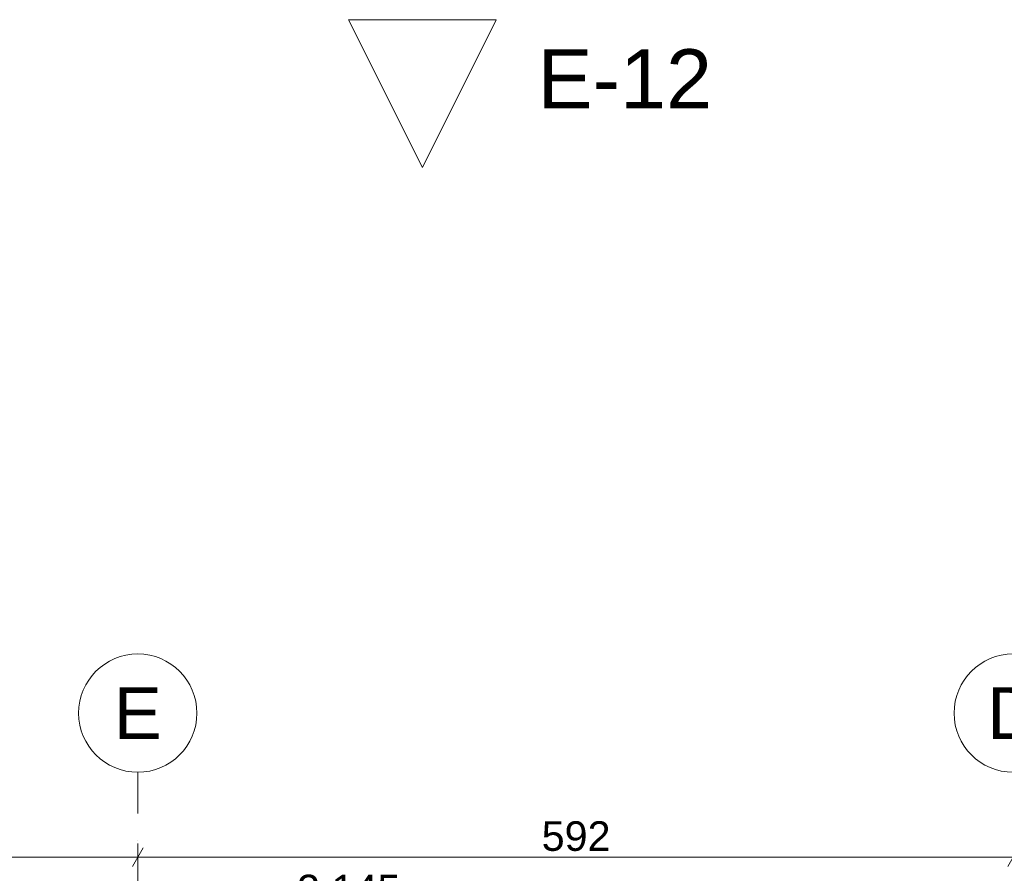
# Model space of a CAD drawing. Header units: millimetres. Extents: x 7523222 to 7571998, y 5751973 to 5786624.
# Tile 39 of 54: x 7544922 to 7551581, y 5780853 to 5786624. Entities that reach past the tile are written whole.
import ezdxf
from ezdxf.enums import TextEntityAlignment as Align

# ---------------------------------------------------------------- set-up
doc = ezdxf.new("R2010")
doc.units = ezdxf.units.MM
doc.header["$MEASUREMENT"] = 0
doc.linetypes.add('Kropki i Kreski', pattern=[720, 360, -180, 0, -180])
doc.linetypes.add('Wipeout_Contour', pattern=[1000, 0, -1000])
for name, color, linetype in [('850-G Znaczniki robocze', 7, 'Continuous'), ('Nowe_299-A Wymiary opisy PB', 7, 'Continuous'), ('Nowe_410-K Osie', 7, 'Continuous')]:
    doc.layers.add(name, color=color, linetype=linetype)
for name, color, linetype, lineweight, true_color in [('850-G Znaczniki robocze_Nr_pióra__5', 7, 'Continuous', 13, 0x40a5ff), ('Nowe_299-A Wymiary opisy PB_Nr_pióra__45', 7, 'Continuous', 15, 0x40a5ff), ('Nowe_299-A Wymiary opisy PB_Nr_pióra__85', 7, 'Continuous', 13, 0x80c2ff), ('Nowe_410-K Osie_Nr_pióra__5', 7, 'Continuous', 13, 0x40a5ff)]:
    doc.layers.add(name, color=color, linetype=linetype, lineweight=lineweight, true_color=true_color)
for name, color, linetype, lineweight in [('Nowe_299-A Wymiary opisy PB_Nr_pióra__6', 5, 'Continuous', 13), ('Nowe_410-K Osie_Nr_pióra__1', 7, 'Continuous', 13), ('Nowe_410-K Osie_Nr_pióra__7', 7, 'Continuous', 13)]:
    doc.layers.add(name, color=color, linetype=linetype, lineweight=lineweight)
doc.styles.add('STYL_AUTOMATYCZNY_2', font='arial.ttf')
doc.styles.add('STYL_AUTOMATYCZNY_3', font='arial.ttf')
doc.dimstyles.new('STYL_AUTOMATYCZNY__2', dxfattribs={"dimtxt": 200, "dimasz": 95, "dimexe": 0.18, "dimexo": 0.0625, "dimgap": 0, "dimtad": 1, "dimtih": 1, "dimtoh": 1, "dimdec": 1, "dimlfac": 0.1, "dimzin": 0, "dimdsep": 46, "dimtxsty": 'STYL_AUTOMATYCZNY_2', "dimblk": 'ARROWHEAD_2', "dimblk1": 'ARROWHEAD_2', "dimblk2": 'ARROWHEAD_2', "dimcen": 0.09, "dimclrd": 256, "dimclre": 256, "dimclrt": 5, "dimadec": 1, "dimazin": 0, "dimtfac": 1, "dimtdec": 4, "dimtmove": 0, "dimatfit": 3, "dimfxl": 0, "dimtolj": 1, "dimtzin": 0, "dimarcsym": 0})

# ---------------------------------------------------------------- blocks, each defined once
blk = doc.blocks.new('Standardowy znacznik osi[3]', base_point=(7551640.5, 5781536.1))
at = {"layer": 'Nowe_410-K Osie_Nr_pióra__7', "color": 7, "linetype": 'Continuous', "lineweight": 13}
blk.add_circle((7551640.5, 5781936.1), 400, dxfattribs=at)
at = {"layer": 'Nowe_410-K Osie_Nr_pióra__1', "color": 7, "lineweight": 13, "style": 'STYL_AUTOMATYCZNY_3'}
for tag, p in [('AC_MarkerText_1_0', (7551640.5, 5782111.1)), ('AC_MarkerText_1_1', (7551640.5, 5758178.4))]:
    blk.add_attdef(tag, text='', height=350, dxfattribs=at).set_placement(p, align=Align.TOP_CENTER)
blk = doc.blocks.new('Standardowy znacznik osi[14]', base_point=(7545720.4, 5781536.1))
at = {"layer": 'Nowe_410-K Osie_Nr_pióra__5', "color": 161, "linetype": 'Kropki i Kreski', "lineweight": 13, "true_color": 0x40a5ff}
blk.add_line((7545720.4, 5780536.1), (7545720.4, 5781536.1), dxfattribs=at)
at = {"layer": 'Nowe_410-K Osie_Nr_pióra__7', "color": 7, "linetype": 'Continuous', "lineweight": 13}
blk.add_circle((7545720.4, 5781936.1), 400, dxfattribs=at)
at = {"layer": 'Nowe_410-K Osie_Nr_pióra__1', "color": 7, "lineweight": 13, "style": 'STYL_AUTOMATYCZNY_3'}
for tag, p in [('AC_MarkerText_1_0', (7545720.4, 5782111.1)), ('AC_MarkerText_1_1', (7545720.4, 5758178.4))]:
    blk.add_attdef(tag, text='', height=350, dxfattribs=at).set_placement(p, align=Align.TOP_CENTER)
blk = doc.blocks.new('*D151', base_point=(6982742.1, 5361781.8))
at = {"layer": 'Nowe_299-A Wymiary opisy PB_Nr_pióra__45', "color": 161, "linetype": 'Continuous', "lineweight": 15, "true_color": 0x40a5ff}
for p, q in [((7542506.6, 5781024.2), (7542434.5, 5780899.2)), ((7545756.5, 5781024.2), (7545684.3, 5780899.2))]:
    blk.add_line(p, q, dxfattribs=at)
at = {"layer": 'Nowe_299-A Wymiary opisy PB_Nr_pióra__85', "color": 151, "linetype": 'Continuous', "lineweight": 13, "true_color": 0x80c2ff}
for p, q in [((7542470.5, 5780867.9), (7542470.5, 5781055.4)), ((7545720.4, 5780867.9), (7545720.4, 5781055.4)), ((7542470.5, 5780961.7), (7545720.4, 5780961.7))]:
    blk.add_line(p, q, dxfattribs=at)
at = {"layer": 'Nowe_299-A Wymiary opisy PB_Nr_pióra__6', "color": 5, "lineweight": 13, "insert": (7543866.7, 5781001.7), "char_height": 200, "attachment_point": 7, "style": 'STYL_AUTOMATYCZNY_2'}
blk.add_mtext('\\A1;{\\pql;\\fArial|b0|i0|c238|p0;\\W1.000000;325}', dxfattribs=at)
blk = doc.blocks.new('ARROWHEAD_2')
at = {"color": 0, "linetype": 'Continuous', "lineweight": 0}
for p, q in [((0, 0), (-1, 0)), ((-0.378, -0.655), (0.378, 0.655))]:
    blk.add_line(p, q, dxfattribs=at)
blk = doc.blocks.new('*D152', base_point=(6982742.1, 5361781.8))
at = {"layer": 'Nowe_299-A Wymiary opisy PB_Nr_pióra__45', "color": 161, "linetype": 'Continuous', "lineweight": 15, "true_color": 0x40a5ff}
for p, q in [((7545756.5, 5781024.2), (7545684.3, 5780899.2)), ((7551676.6, 5781024.2), (7551604.4, 5780899.2))]:
    blk.add_line(p, q, dxfattribs=at)
at = {"layer": 'Nowe_299-A Wymiary opisy PB_Nr_pióra__85', "color": 151, "linetype": 'Continuous', "lineweight": 13, "true_color": 0x80c2ff}
for p, q in [((7545720.4, 5780867.9), (7545720.4, 5781055.4)), ((7551640.5, 5780867.9), (7551640.5, 5781055.4)), ((7545720.4, 5780961.7), (7551640.5, 5780961.7))]:
    blk.add_line(p, q, dxfattribs=at)
at = {"layer": 'Nowe_299-A Wymiary opisy PB_Nr_pióra__6', "color": 5, "lineweight": 13, "insert": (7548451.6, 5781001.7), "char_height": 200, "attachment_point": 7, "style": 'STYL_AUTOMATYCZNY_2'}
blk.add_mtext('\\A1;{\\pql;\\fArial|b0|i0|c238|p0;\\W1.000000;592}', dxfattribs=at)
blk = doc.blocks.new('*D156', base_point=(6982742.1, 5361781.8))
at = {"layer": 'Nowe_299-A Wymiary opisy PB_Nr_pióra__45', "color": 161, "linetype": 'Continuous', "lineweight": 15, "true_color": 0x40a5ff}
for p, q in [((7536451, 5780662.8), (7536378.9, 5780537.8)), ((7557829.3, 5780537.8), (7557901.5, 5780662.8))]:
    blk.add_line(p, q, dxfattribs=at)
at = {"layer": 'Nowe_299-A Wymiary opisy PB_Nr_pióra__85', "color": 151, "linetype": 'Continuous', "lineweight": 13, "true_color": 0x80c2ff}
for p, q in [((7536414.9, 5780506.6), (7536414.9, 5780694.1)), ((7557865.4, 5780506.6), (7557865.4, 5780694.1)), ((7536353.8, 5780600.3), (7536414.9, 5780600.3)), ((7536414.9, 5780600.3), (7557865.4, 5780600.3)), ((7557865.4, 5780600.3), (7557926.5, 5780600.3))]:
    blk.add_line(p, q, dxfattribs=at)
at = {"layer": 'Nowe_299-A Wymiary opisy PB_Nr_pióra__6', "color": 5, "lineweight": 13, "insert": (7546797, 5780640.3), "char_height": 200, "attachment_point": 7, "style": 'STYL_AUTOMATYCZNY_2'}
blk.add_mtext('\\A1;{\\pql;\\fArial|b0|i0|c238|p0;\\W1.000000;2\xa0145}', dxfattribs=at)
blk = doc.blocks.new('*D195', base_point=(6982742.1, 5361781.8))
at = {"layer": 'Nowe_299-A Wymiary opisy PB_Nr_pióra__45', "color": 161, "linetype": 'Continuous', "lineweight": 15, "true_color": 0x40a5ff}
for p, q in [((7542506.6, 5758606.2), (7542434.5, 5758481.2)), ((7545756.5, 5758606.2), (7545684.3, 5758481.2))]:
    blk.add_line(p, q, dxfattribs=at)
at = {"layer": 'Nowe_299-A Wymiary opisy PB_Nr_pióra__85', "color": 151, "linetype": 'Continuous', "lineweight": 13, "true_color": 0x80c2ff}
for p, q in [((7542470.5, 5758449.9), (7542470.5, 5758637.4)), ((7545720.4, 5758449.9), (7545720.4, 5758637.4)), ((7542470.5, 5758543.7), (7545720.4, 5758543.7))]:
    blk.add_line(p, q, dxfattribs=at)
at = {"layer": 'Nowe_299-A Wymiary opisy PB_Nr_pióra__6', "color": 5, "lineweight": 13, "insert": (7543866.7, 5758583.7), "char_height": 200, "attachment_point": 7, "style": 'STYL_AUTOMATYCZNY_2'}
blk.add_mtext('\\A1;{\\pql;\\fArial|b0|i0|c238|p0;\\W1.000000;325}', dxfattribs=at)
blk = doc.blocks.new('*D196', base_point=(6982742.1, 5361781.8))
at = {"layer": 'Nowe_299-A Wymiary opisy PB_Nr_pióra__45', "color": 161, "linetype": 'Continuous', "lineweight": 15, "true_color": 0x40a5ff}
for p, q in [((7545756.5, 5758606.2), (7545684.3, 5758481.2)), ((7551676.6, 5758606.2), (7551604.4, 5758481.2))]:
    blk.add_line(p, q, dxfattribs=at)
at = {"layer": 'Nowe_299-A Wymiary opisy PB_Nr_pióra__85', "color": 151, "linetype": 'Continuous', "lineweight": 13, "true_color": 0x80c2ff}
for p, q in [((7545720.4, 5758449.9), (7545720.4, 5758637.4)), ((7551640.5, 5758449.9), (7551640.5, 5758637.4)), ((7545720.4, 5758543.7), (7551640.5, 5758543.7))]:
    blk.add_line(p, q, dxfattribs=at)
at = {"layer": 'Nowe_299-A Wymiary opisy PB_Nr_pióra__6', "color": 5, "lineweight": 13, "insert": (7548451.6, 5758583.7), "char_height": 200, "attachment_point": 7, "style": 'STYL_AUTOMATYCZNY_2'}
blk.add_mtext('\\A1;{\\pql;\\fArial|b0|i0|c238|p0;\\W1.000000;592}', dxfattribs=at)
blk = doc.blocks.new('Elewacja_3', base_point=(7571998.1, 5786624.1))
at = {"layer": '850-G Znaczniki robocze_Nr_pióra__5', "color": 161, "lineweight": 13, "true_color": 0x40a5ff, "insert": (7549603.8, 5786024.1), "char_height": 400, "attachment_point": 9, "style": 'STYL_AUTOMATYCZNY_2'}
blk.add_mtext('\\A1;{\\pqr;\\pt0;\\fArial|b0|i0|c238|p0;\\W1.000000;E-12}', dxfattribs=at)
at = {"color": 254, "linetype": 'Wipeout_Contour', "lineweight": 0, "ltscale": 28531263.20619094}
blk.add_wipeout([(7548145.1, 5786624.1), (7547145.1, 5786624.1), (7547645.1, 5785624.1)], dxfattribs=at).dxf.layer = '850-G Znaczniki robocze'
at = {"layer": '850-G Znaczniki robocze_Nr_pióra__5', "color": 161, "linetype": 'Continuous', "lineweight": 13, "true_color": 0x40a5ff, "flags": 128}
blk.add_lwpolyline([(7548145.1, 5786624.1), (7547145.1, 5786624.1), (7547645.1, 5785624.1)], close=True, dxfattribs=at)

msp = doc.modelspace()

# ---------------------------------------------------------------- block references
at = {"layer": '850-G Znaczniki robocze', "color": 151, "lineweight": 13, "true_color": 0x80c2ff}
msp.add_blockref('Elewacja_3', (7571998.05, 5786624.11), dxfattribs=at)
at = {"layer": 'Nowe_410-K Osie', "color": 8, "linetype": 'Continuous', "lineweight": 13}
ref = msp.add_blockref('Standardowy znacznik osi[14]', (7545720.42, 5781536.1), dxfattribs=at)
ref.add_attrib('AC_MarkerText_1', 'E', dxfattribs={"layer": 'Nowe_410-K Osie_Nr_pióra__1', "color": 7, "lineweight": 13, "height": 350, "style": 'STYL_AUTOMATYCZNY_3'}).set_placement((7545720.42, 5782111.1), align=Align.TOP_CENTER)
ref = msp.add_blockref('Standardowy znacznik osi[3]', (7551640.51, 5781536.1), dxfattribs=at)
ref.add_attrib('AC_MarkerText_1', 'D', dxfattribs={"layer": 'Nowe_410-K Osie_Nr_pióra__1', "color": 7, "lineweight": 13, "height": 350, "style": 'STYL_AUTOMATYCZNY_3'}).set_placement((7551640.51, 5782111.1), align=Align.TOP_CENTER)

# ---------------------------------------------------------------- dimensions: what is measured, and where the dimension line sits
at = {"layer": 'Nowe_299-A Wymiary opisy PB', "color": 151, "linetype": 'Continuous', "lineweight": 13, "true_color": 0x80c2ff}
for base, p1, p2, picture, middle in [((7545720.42, 5780961.67), (7542470.55, 5781536.1), (7545720.42, 5781536.1), '*D151', (7544094.97, 5781101.67)), ((7545720.42, 5758543.68), (7542470.55, 5781536.1), (7545720.42, 5781536.1), '*D195', (7544094.97, 5758683.68)), ((7551640.51, 5780961.67), (7545720.42, 5781536.1), (7551640.51, 5781536.1), '*D152', (7548679.95, 5781101.67)), ((7551640.51, 5758543.68), (7545720.42, 5781536.1), (7551640.51, 5781536.1), '*D196', (7548679.95, 5758683.68)), ((7557865.37, 5780600.33), (7536414.95, 5779445.61), (7557865.37, 5779445.61), '*D156', (7547140.05, 5780740.33))]:
    dim = msp.add_linear_dim(base=base, p1=p1, p2=p2, dimstyle='STYL_AUTOMATYCZNY__2', dxfattribs=at)
    dim.commit()
    dim.dimension.update_dxf_attribs({"geometry": picture, "text_midpoint": middle, "dimtype": 160})

doc.saveas('drawing.dxf')
